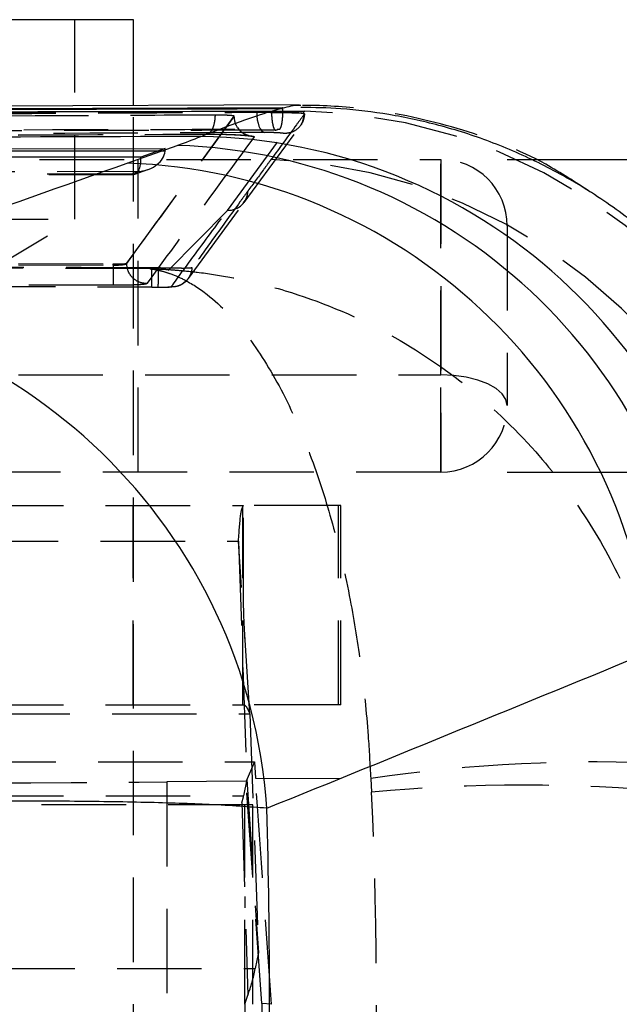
# Model space of a CAD drawing. Extents: x 11 to 368, y 17 to 293.
# Tile 8 of 24: x 196 to 205, y 52 to 67. Entities that reach past the tile are written whole.
import ezdxf

# ---------------------------------------------------------------- set-up
doc = ezdxf.new("R2010")
doc.units = 0
doc.linetypes.add('HIDDEN', pattern=[1.905, 1.27, -0.635])
doc.layers.get('0').update_dxf_attribs({"linetype": 'CONTINUOUS'})
doc.styles.add('SLDTEXTSTYLE0', font='TXT', dxfattribs={"width": 0.75})
doc.dimstyles.new('SLDDIMSTYLE1', dxfattribs={"dimtxt": 3.5, "dimasz": 3.302, "dimexe": 0, "dimexo": 0.0625, "dimgap": 0.875, "dimtad": 1, "dimdec": 3, "dimrnd": 1e-09, "dimzin": 12, "dimtxsty": 'SLDTEXTSTYLE0', "dimsah": 1, "dimcen": 0.09, "dimazin": 3, "dimtfac": 1, "dimtdec": 3, "dimtofl": 0, "dimtmove": 0, "dimatfit": 3, "dimtolj": 1, "dimtzin": 12})
doc.dimstyles.new('SLDDIMSTYLE2', dxfattribs={"dimtxt": 3.5, "dimasz": 3.302, "dimexe": 0, "dimexo": 0.0625, "dimgap": 0.875, "dimtad": 1, "dimdec": 3, "dimrnd": 1e-09, "dimzin": 12, "dimtxsty": 'SLDTEXTSTYLE0', "dimsah": 1, "dimcen": 0.09, "dimazin": 3, "dimtfac": 1, "dimtdec": 3, "dimtmove": 0, "dimatfit": 3, "dimtolj": 1, "dimtzin": 12})

# ---------------------------------------------------------------- blocks, each defined once
blk = doc.blocks.new('_D_5')
at = {"color": 179, "linetype": 'CONTINUOUS'}
for p, q in [((212.38, 59.966), (212.38, 66.316)), ((202.941, 59.966), (213.38, 59.966)), ((212.38, 59.966), (212.38, 43.966)), ((202.941, 43.966), (213.38, 43.966)), ((212.38, 43.966), (212.38, 37.616))]:
    blk.add_line(p, q, dxfattribs=at)
for points in [[(212.38, 59.966), (212.888, 63.268), (211.872, 63.268)], [(212.38, 43.966), (211.872, 40.664), (212.888, 40.664)]]:
    blk.add_solid(points, dxfattribs=at)
at = {"color": 179, "linetype": 'CONTINUOUS', "insert": (207.868, 48.262, -29.839), "char_height": 3.5, "attachment_point": 1, "rotation": 90, "style": 'SLDTEXTSTYLE0'}
blk.add_mtext('16', dxfattribs=at)
blk = doc.blocks.new('_D_11')
at = {"color": 179, "linetype": 'CONTINUOUS'}
for p, q in [((202.941, 64.666), (224.169, 64.666)), ((223.169, 64.666), (223.169, 39.266)), ((202.941, 39.266), (224.169, 39.266))]:
    blk.add_line(p, q, dxfattribs=at)
for points in [[(223.169, 64.666), (222.661, 61.364), (223.677, 61.364)], [(223.169, 39.266), (223.677, 42.568), (222.661, 42.568)]]:
    blk.add_solid(points, dxfattribs=at)
at = {"color": 179, "linetype": 'CONTINUOUS', "insert": (218.658, 46.322, -29.839), "char_height": 3.5, "attachment_point": 1, "rotation": 90, "style": 'SLDTEXTSTYLE0'}
blk.add_mtext('25,4', dxfattribs=at)

msp = doc.modelspace()

# ---------------------------------------------------------------- linework, layer by layer
at = {"color": 7, "linetype": 'CONTINUOUS'}
for p, q in [((197.3224, 66.7659), (192.5599, 66.7659)), ((197.3224, 65.4756), (197.3224, 66.7659)), ((199.5632, 65.4387), (185.9206, 65.4035)), ((199.8144, 65.4843), (186.2492, 65.4371)), ((199.3967, 65.391), (199.5697, 65.4387)), ((199.5697, 65.4387), (199.5632, 65.4387)), ((199.8144, 65.4816), (199.84, 65.48)), ((199.3928, 65.391), (199.3967, 65.391)), ((184.5188, 64.8221), (197.8004, 64.8275)), ((197.2271, 64.6095), (197.9808, 64.8771)), ((197.8004, 64.8275), (197.4336, 64.7009)), ((197.4336, 64.7009), (184.2951, 64.6956))]:
    msp.add_line(p, q, dxfattribs=at)
at = {"color": 7, "linetype": 'HIDDEN'}
for p, q in [((196.4412, 63.7659), (196.4412, 66.7659)), ((197.3224, 39.2659), (197.3224, 65.4756)), ((199.5697, 65.4249), (199.5192, 65.4247)), ((199.5697, 65.4249), (199.5697, 65.4387)), ((197.2205, 63.1038), (198.8375, 65.3158)), ((198.8375, 65.3096), (198.8375, 65.3158)), ((198.8375, 65.3094), (198.8375, 65.3096)), ((199.1746, 65.3741), (199.1746, 65.3916)), ((199.3237, 65.3908), (199.9003, 65.3934)), ((199.8565, 65.3625), (199.8681, 65.3605)), ((199.9003, 65.3934), (199.8681, 65.3605)), ((198.9842, 64.0195), (199.834, 65.175)), ((199.4565, 65.1051), (199.5129, 65.1209)), ((199.5188, 65.1209), (199.4615, 65.1051)), ((199.5129, 65.1209), (199.5188, 65.1209)), ((198.7369, 63.9), (199.5834, 65.0535)), ((199.4615, 65.1051), (199.4565, 65.1051)), ((197.7979, 64.7883), (197.6867, 64.7883)), ((182.5774, 64.6659), (201.9412, 64.6659)), ((197.3912, 59.9659), (197.3912, 64.6659)), ((201.9412, 61.4259), (201.9412, 64.6659)), ((201.9412, 64.6659), (201.9412, 59.9659)), ((184.6189, 64.4357), (197.3163, 64.4408)), ((197.2951, 64.4437), (184.6677, 64.4386)), ((184.7435, 64.4815), (197.4194, 64.4866)), ((197.4194, 64.4866), (197.2951, 64.4437)), ((197.3405, 64.4449), (197.5363, 64.5125)), ((198.1493, 62.8782), (198.9858, 64.0224)), ((198.7369, 63.9), (197.5989, 62.7486)), ((194.7714, 63.7659), (196.4412, 63.7659)), ((194.9412, 62.8647), (196.4412, 63.7659)), ((202.9412, 63.6659), (202.9412, 60.9659)), ((187.9754, 63.1294), (197.0177, 63.0937)), ((187.9754, 63.1117), (197.0177, 63.0772)), ((197.0177, 63.0772), (197.0177, 63.0937)), ((197.2205, 63.1024), (197.2205, 63.1038)), ((197.2205, 63.1023), (197.2205, 63.1024)), ((197.5812, 63.0354), (197.5699, 63.0239)), ((197.6003, 63.0353), (197.5812, 63.0354)), ((197.7006, 63.0341), (197.6003, 63.0353)), ((187.259, 62.7875), (197.5989, 62.749)), ((197.5988, 62.7452), (197.6952, 62.7433)), ((197.5989, 62.7486), (197.5989, 62.7481)), ((197.5989, 62.7486), (197.6952, 62.7477)), ((176.5432, 61.4259), (201.9412, 61.4259)), ((201.9412, 59.9659), (201.9412, 61.4259)), ((201.9412, 59.9659), (174.7628, 59.9659)), ((185.4744, 59.4659), (198.9778, 59.4659)), ((197.3162, 56.4659), (197.3162, 59.4659)), ((198.9679, 56.4659), (198.9679, 59.4659)), ((198.9778, 58.0102), (198.9778, 59.4659)), ((200.4047, 59.4659), (198.9778, 59.4659)), ((200.4047, 56.4659), (200.4047, 59.4659)), ((200.4412, 59.4659), (200.4047, 59.4659)), ((200.4412, 56.4659), (200.4412, 59.4659)), ((185.3978, 58.93), (198.9012, 58.93)), ((198.9012, 58.93), (199.0274, 55.3448)), ((199.0737, 56.332), (198.9012, 58.93)), ((185.4744, 56.4659), (198.9778, 56.4659)), ((200.4047, 56.4659), (198.9778, 56.4659)), ((200.4412, 56.4659), (200.4047, 56.4659)), ((185.5702, 56.332), (199.0737, 56.332)), ((199.0737, 56.332), (199.1998, 52.7467)), ((185.3595, 55.6093), (199.1402, 55.6093)), ((199.1402, 55.6093), (199.0165, 55.3201)), ((199.1402, 55.6093), (199.1574, 55.3642)), ((199.1574, 55.3642), (200.8883, 55.3578)), ((200.8883, 55.3578), (200.9026, 55.155)), ((199.0165, 55.3201), (197.8235, 55.3082)), ((197.8235, 55.3082), (197.8235, 48.6237)), ((199.0274, 55.3448), (198.9787, 55.0999)), ((199.2515, 51.9766), (199.0165, 55.3201)), ((199.0274, 55.3448), (199.1998, 52.7467)), ((185.4752, 55.0999), (198.9787, 55.0999)), ((199.116, 54.9659), (185.616, 54.9659)), ((198.9509, 55), (199.0402, 52.1022)), ((198.9979, 51.9659), (198.9979, 54.9659)), ((199.116, 51.9659), (199.116, 54.9659)), ((198.9944, 53.5888), (198.9979, 53.4182)), ((199.1998, 52.7467), (199.1511, 52.5018)), ((185.6476, 52.5018), (199.1511, 52.5018)), ((198.9979, 51.9659), (199.0402, 52.1022)), ((198.9979, 51.9659), (198.9979, 48.9659)), ((199.3952, 51.9666), (199.2515, 51.9766)), ((199.2515, 51.9766), (199.2515, 48.6094))]:
    msp.add_line(p, q, dxfattribs=at)
at = {"color": 8, "linetype": 'CONTINUOUS'}
msp.add_line((197.6867, 64.7883), (184.5224, 64.7829), dxfattribs=at)
at = {"color": 7, "linetype": 'HIDDEN', "flags": 128}
for points in [[(199.1746, 65.3741), (199.1769, 65.3169), (199.1836, 65.2618), (199.1945, 65.2106), (199.2093, 65.1653), (199.2274, 65.1274), (199.2481, 65.0982), (199.2707, 65.0789), (199.2945, 65.0702)], [(197.7179, 62.7471), (197.7721, 62.7465), (197.8586, 62.7475), (197.9458, 62.7546), (197.9914, 62.7654), (198.0499, 62.7904), (198.1317, 62.8563), (198.1387, 62.8645), (198.1433, 62.8703), (198.1438, 62.871), (198.1441, 62.8714), (198.1442, 62.8715), (198.1443, 62.8716), (198.1443, 62.8717), (198.1443, 62.8717), (198.1443, 62.8717), (198.1444, 62.8717)], [(202.9412, 60.9659), (202.9219, 61.0557), (202.865, 61.142), (202.7726, 61.2215), (202.6483, 61.2912), (202.4967, 61.3484), (202.3238, 61.3909), (202.1362, 61.4171), (201.9412, 61.4259)]]:
    msp.add_lwpolyline(points, dxfattribs=at)
at = {"color": 7, "linetype": 'HIDDEN'}
for centre, radius, start, end in [((199.5218, 65.3701), 0.3683, 329.15818, 357.06519), ((199.7059, 57.2604), 8.1353, 5.18183, 88.63081), ((199.0427, 56.5386), 8.1356, 5.18416, 87.54468), ((201.9412, 63.6659), 1, 0, 90), ((198.7415, 64.2033), 0.3034, 269.13125, 358.09756), ((255.6561, 62.7994), 58.6391, 179.728609, 180.025668), ((152.1914, 63.1138), 45.409, 359.53861, 359.90093), ((179.117, 63.2387), 18.5847, 358.48611, 359.3692), ((201.9412, 60.9659), 1, 270, 0), ((204.3117, 32.1773), 23.432, 87.25698, 98.40092), ((203.1847, 30.4604), 24.7998, 84.7199, 95.2801), ((198.4526, 55.1921), 0.5341, 338.92017, 350.05983), ((197.0462, 52.8708), 2.137, 338.92236, 350.05864)]:
    msp.add_arc(centre, radius, start, end, dxfattribs=at)
at = {"color": 7, "linetype": 'CONTINUOUS'}
for centre, radius, start, end in [((198.2026, 56.783), 8.2288, 6.22274, 89.09376), ((197.7058, 56.681), 8.2007, 6.02172, 88.07806), ((196.9521, 56.4134), 8.2007, 6.02173, 88.07804), ((191.1256, 54.3475), 8.2216, 3.94427, 87.8939)]:
    msp.add_arc(centre, radius, start, end, dxfattribs=at)
for centre, major_axis, ratio, start_param, end_param in [((182.0423, 64.7949), (17.3026, 1.0224), 0.125004, 5.8759933, 5.9319874), ((136.1909, 60.0094), (160.1287, 50.7936), 0.0895751, 5.0360231, 5.0748778), ((136.6587, 51.9659), (162.4402, 58.0551), 0.1132492, 5.0676668, 5.1065216), ((164.9583, 51.9659), (0, 60.9), 0.5650206, 4.6639773, 4.7608007)]:
    msp.add_ellipse(centre, major_axis=major_axis, ratio=ratio, start_param=start_param, end_param=end_param, dxfattribs=at)
at = {"color": 7, "linetype": 'HIDDEN'}
for centre, major_axis, ratio, start_param, end_param in [((197.5238, 64.8303), (-0.0039, 0.3074), 0.8999322, 4.5639318, 4.6918919), ((197.2776, 64.7453), (-0.051, 0.3035), 0.488824, 2.9226521, 4.484026), ((197.4018, 64.7882), (0.3947, 0.0663), 0.7530838, 4.6306608, 6.0640747), ((199.263, 51.9659), (-4.2587, 60.9), 0.0021615, 4.7122478, 4.7680673), ((188.52, 55.326), (10.1507, -0.0001), 0.0043633, 4.4436473, 5.871734), ((147.6511, 51.9659), (0, 60.9), 0.8756096, 4.6599993, 4.7647787), ((199.2623, 51.9659), (0, 60.9), 0.0021828, 4.6565741, 4.712399)]:
    msp.add_ellipse(centre, major_axis=major_axis, ratio=ratio, start_param=start_param, end_param=end_param, dxfattribs=at)
at = {"color": 8, "linetype": 'CONTINUOUS'}
for points, knots in [([(199.5192, 65.4247), (197.2599, 65.4196), (192.7271, 65.4094), (188.1944, 65.3974), (185.9209, 65.3914)], [0, 0, 0, 0, 0.4984398, 1, 1, 1, 1]), ([(199.5632, 65.4387), (199.655, 65.4604), (199.7674, 65.4871), (199.8071, 65.4824), (199.8144, 65.4816)], [0, 0, 0, 0, 0.8164318, 1, 1, 1, 1])]:
    msp.add_open_spline(points, degree=3, knots=knots, dxfattribs=at)
at = {"color": 7, "linetype": 'HIDDEN'}
for points, knots in [([(199.5188, 65.1209), (199.5251, 65.1261), (199.5377, 65.1366), (199.5535, 65.1963), (199.5646, 65.2802), (199.5692, 65.3619), (199.5696, 65.4105), (199.5697, 65.4249)], [0, 0, 0, 0, 0.2308706, 0.4618634, 0.6889428, 0.9083367, 1, 1, 1, 1]), ([(204.1816, 64.1805), (203.9641, 64.3242), (203.3709, 64.716), (202.2668, 65.1387), (201.0769, 65.4115), (200.2629, 65.4748), (199.911, 65.478), (199.8652, 65.4785)], [0, 0, 0, 0, 0.1708166, 0.4656481, 0.7690296, 0.9698751, 1, 1, 1, 1]), ([(187.2663, 65.3331), (189.2511, 65.3435), (193.2205, 65.3643), (197.1899, 65.3825), (199.1746, 65.3916)], [0, 0, 0, 0, 0.4999998, 1, 1, 1, 1]), ([(187.2663, 65.3141), (189.2314, 65.3247), (193.2008, 65.346), (197.1702, 65.3647), (199.1746, 65.3741)], [0, 0, 0, 0, 0.4950387, 1, 1, 1, 1]), ([(198.5491, 65.3325), (198.3861, 65.3317), (197.4854, 65.3272), (194.0033, 65.3097), (190.6843, 65.2911), (188.1029, 65.2767)], [0, 0, 0, 0, 0.0468243, 0.2586605, 1, 1, 1, 1]), ([(197.2205, 63.1024), (197.4906, 63.4719), (198.0312, 64.2115), (198.5686, 64.9433), (198.8375, 65.3094)], [0, 0, 0, 0, 0.4995956, 1, 1, 1, 1]), ([(198.5491, 65.3325), (198.5476, 65.3046), (198.5442, 65.2428), (198.5241, 65.1572), (198.4924, 65.0878), (198.4593, 65.0552), (198.4337, 65.0461), (198.4219, 65.0468), (198.417, 65.0471)], [0, 0, 0, 0, 0.1762942, 0.3910952, 0.6058843, 0.8207002, 0.9262817, 1, 1, 1, 1]), ([(198.827, 65.32), (198.8175, 65.3214), (198.7985, 65.3241), (198.7454, 65.3278), (198.6813, 65.3306), (198.6121, 65.3324), (198.5697, 65.3325), (198.5491, 65.3325)], [0, 0, 0, 0, 0.2025728, 0.405138, 0.607682, 0.8100693, 1, 1, 1, 1]), ([(198.8375, 65.3096), (198.8374, 65.3112), (198.8371, 65.3146), (198.8304, 65.3182), (198.827, 65.32)], [0, 0, 0, 0, 0.4796491, 1, 1, 1, 1]), ([(198.8375, 65.3158), (198.8363, 65.3171), (198.835, 65.3185), (198.8274, 65.3199), (198.827, 65.32)], [0, 0, 0, 0, 0.9456643, 1, 1, 1, 1]), ([(199.1356, 65.0055), (199.0964, 65.0108), (199.018, 65.0215), (198.9197, 65.0921), (198.8511, 65.1916), (198.842, 65.2702), (198.8375, 65.3094)], [0, 0, 0, 0, 0.2499944, 0.4999982, 0.7500005, 1, 1, 1, 1]), ([(199.1746, 65.3741), (199.2289, 65.3741), (199.3379, 65.374), (199.5135, 65.3722), (199.6719, 65.3693), (199.7915, 65.3659), (199.8368, 65.3635), (199.8565, 65.3625)], [0, 0, 0, 0, 0.2093333, 0.4203344, 0.6298007, 0.8393084, 1, 1, 1, 1]), ([(199.3237, 65.3908), (199.3291, 65.3907), (199.3912, 65.3898), (199.5131, 65.3867), (199.6714, 65.3795), (199.7912, 65.371), (199.8367, 65.3651), (199.8565, 65.3625)], [0, 0, 0, 0, 0.0246731, 0.2835674, 0.5417145, 0.8000229, 1, 1, 1, 1]), ([(199.8938, 65.35), (199.8862, 65.3397), (199.8461, 65.2853), (199.6787, 65.0583), (199.5187, 64.8403), (199.3912, 64.6667)], [0, 0, 0, 0, 0.0455616, 0.2396174, 1, 1, 1, 1]), ([(199.3967, 65.391), (199.3975, 65.3637), (199.3993, 65.3032), (199.4091, 65.2188), (199.4244, 65.15), (199.4427, 65.1083), (199.4554, 65.1062), (199.4615, 65.1051)], [0, 0, 0, 0, 0.1704796, 0.3784456, 0.5887151, 0.8041765, 1, 1, 1, 1]), ([(199.8938, 65.35), (199.8888, 65.3122), (199.8785, 65.2341), (199.808, 65.1348), (199.705, 65.0649), (199.6239, 65.0573), (199.5834, 65.0535)], [0, 0, 0, 0, 0.2383405, 0.4922256, 0.7461148, 1, 1, 1, 1]), ([(199.8681, 65.3605), (199.8714, 65.3599), (199.8898, 65.3563), (199.892, 65.3528), (199.8938, 65.35)], [0, 0, 0, 0, 0.1796358, 1, 1, 1, 1]), ([(186.1484, 65.0881), (186.3328, 65.0886), (187.2549, 65.0911), (191.1277, 65.1014), (195.3981, 65.1117), (198.9309, 65.1196), (199.5129, 65.1209)], [0, 0, 0, 0, 0.0413972, 0.206986, 0.8693414, 1, 1, 1, 1]), ([(198.4248, 65.0465), (198.4329, 65.0465), (198.496, 65.0468), (198.6296, 65.0453), (198.8125, 65.0396), (198.9541, 65.0316), (199.0311, 65.0247), (199.0589, 65.0209), (199.0617, 65.0202), (199.0514, 65.0225), (199.0285, 65.0295), (198.9873, 65.0477), (198.932, 65.0838), (198.9036, 65.1273), (198.8907, 65.1472)], [0, 0, 0, 0, 0.0242397, 0.1884019, 0.3569922, 0.5182832, 0.6384877, 0.706517, 0.7534941, 0.7848299, 0.8145862, 0.8567534, 0.9347167, 1, 1, 1, 1]), ([(199.4565, 65.1051), (199.2721, 65.1047), (198.35, 65.1028), (194.4772, 65.0945), (190.2049, 65.0846), (186.6703, 65.0756), (186.0863, 65.0741)], [0, 0, 0, 0, 0.0413801, 0.2069002, 0.8689805, 1, 1, 1, 1]), ([(199.2945, 65.0702), (197.2904, 65.0608), (193.3217, 65.0421), (189.353, 65.0208), (187.3885, 65.0102)], [0, 0, 0, 0, 0.5049857, 1, 1, 1, 1]), ([(187.9691, 64.9928), (189.7105, 65.0024), (193.1931, 65.0215), (196.6758, 65.0386), (198.417, 65.0471)], [0, 0, 0, 0, 0.5000106, 1, 1, 1, 1]), ([(187.9775, 64.992), (188.8917, 64.9972), (192.3741, 65.0169), (195.8565, 65.0331), (198.4247, 65.0451)], [0, 0, 0, 0, 0.2625075, 1, 1, 1, 1]), ([(199.1356, 65.0055), (198.8675, 64.6393), (198.3317, 63.9075), (197.7928, 63.1679), (197.5236, 62.7983)], [0, 0, 0, 0, 0.5004064, 1, 1, 1, 1]), ([(198.417, 65.0471), (198.4277, 65.0471), (198.4908, 65.0473), (198.6173, 65.0459), (198.7839, 65.0411), (198.9027, 65.0353), (199.004, 65.0286), (199.0875, 65.0207), (199.1337, 65.012), (199.1351, 65.0072), (199.1356, 65.0055)], [0, 0, 0, 0, 0.033717, 0.1996238, 0.3655974, 0.5156342, 0.5814009, 0.7474434, 0.9134759, 1, 1, 1, 1]), ([(199.5834, 65.0535), (199.5819, 65.0549), (199.579, 65.0575), (199.5453, 65.0616), (199.4948, 65.0653), (199.4309, 65.0682), (199.3604, 65.0701), (199.3164, 65.0701), (199.2945, 65.0702)], [0, 0, 0, 0, 0.1697306, 0.3350802, 0.5005605, 0.6661674, 0.8331483, 1, 1, 1, 1]), ([(199.3912, 64.6667), (199.3838, 64.6566), (199.3438, 64.602), (199.2283, 64.4445), (199.1202, 64.2966), (199.0447, 64.1933)], [0, 0, 0, 0, 0.064494, 0.3466837, 1, 1, 1, 1]), ([(199.0447, 64.1933), (199.037, 64.1827), (198.9967, 64.1275), (198.8258, 63.8931), (198.5543, 63.5198), (198.315, 63.1882), (198.2066, 63.0381)], [0, 0, 0, 0, 0.0276703, 0.1446946, 0.6127921, 1, 1, 1, 1]), ([(197.8913, 62.7535), (198.0015, 62.9036), (198.2839, 63.2883), (198.5653, 63.6683), (198.7369, 63.9)], [0, 0, 0, 0, 0.3900923, 1, 1, 1, 1]), ([(197.5699, 63.0239), (195.8124, 63.0295), (192.3347, 63.0405), (188.8569, 63.053), (187.1366, 63.0592)], [0, 0, 0, 0, 0.5053352, 1, 1, 1, 1]), ([(197.5812, 63.0354), (197.3846, 63.036), (196.376, 63.0392), (192.9358, 63.0505), (189.6922, 63.0623), (187.2606, 63.0712)], [0, 0, 0, 0, 0.057159, 0.2931894, 1, 1, 1, 1]), ([(197.0177, 63.0937), (197.0405, 63.0937), (197.0863, 63.0938), (197.1473, 63.0956), (197.1933, 63.0983), (197.2161, 63.1012), (197.2194, 63.1031), (197.2205, 63.1038)], [0, 0, 0, 0, 0.2203586, 0.442258, 0.6640239, 0.8854864, 1, 1, 1, 1]), ([(197.0177, 63.0772), (197.0385, 63.0773), (197.0823, 63.0775), (197.1424, 63.0814), (197.1899, 63.088), (197.2153, 63.0954), (197.2191, 63.1004), (197.2205, 63.1023)], [0, 0, 0, 0, 0.2002671, 0.4215931, 0.6431208, 0.8649114, 1, 1, 1, 1]), ([(197.5236, 62.7983), (197.4839, 62.8031), (197.4045, 62.8127), (197.3045, 62.8831), (197.2344, 62.9833), (197.2252, 63.0627), (197.2205, 63.1023)], [0, 0, 0, 0, 0.2499981, 0.4999969, 0.7500012, 1, 1, 1, 1]), ([(197.5699, 63.0239), (197.5722, 63.0236), (197.575, 63.0232), (197.5795, 63.0226), (197.5846, 63.0218), (197.5945, 63.0203), (197.6113, 63.0177), (197.6394, 63.0128), (197.6866, 63.0035), (197.7659, 62.9844), (197.8999, 62.9428), (198.1285, 62.8445), (198.5336, 62.585), (199.0454, 62.0507), (199.5809, 61.1803), (200.0058, 60.2032), (200.3397, 59.1415), (200.5798, 58.1051), (200.7498, 57.0498), (200.8468, 56.1431), (200.8769, 55.5734), (200.8883, 55.3578)], [0, 0, 0, 0, 0.0014899, 0.0017409, 0.002847, 0.0047788, 0.008021, 0.0134643, 0.0226047, 0.0379678, 0.063854, 0.1077881, 0.1839616, 0.3255819, 0.4500057, 0.5743789, 0.6747858, 0.7751663, 0.8613577, 0.9475382, 1, 1, 1, 1]), ([(197.5699, 63.0239), (197.5754, 63.0238), (197.5819, 63.0236), (197.5925, 63.0232), (197.6047, 63.0228), (197.6281, 63.022), (197.6676, 63.0205), (197.7339, 63.0175), (197.8453, 63.0113), (198.0326, 62.9976), (198.3489, 62.965), (198.8889, 62.882), (199.8461, 62.6498), (201.0563, 62.15), (202.3236, 61.3157), (203.3305, 60.3674), (204.1229, 59.3284), (204.6937, 58.3083), (205.0992, 57.2647), (205.3319, 56.3647), (205.4053, 55.7972), (205.4331, 55.5824)], [0, 0, 0, 0, 0.0014899, 0.0017408, 0.0028456, 0.0047766, 0.0080178, 0.0134595, 0.0225978, 0.037958, 0.0638408, 0.1077711, 0.1839428, 0.3255817, 0.4500052, 0.5743782, 0.6747847, 0.7751647, 0.8613565, 0.9475374, 1, 1, 1, 1]), ([(198.2066, 63.0381), (198.1965, 63.0351), (198.1777, 63.0293), (198.0716, 63.028), (197.933, 63.0297), (197.8007, 63.0323), (197.7222, 63.0337), (197.7006, 63.0341)], [0, 0, 0, 0, 0.2531991, 0.4740513, 0.6948996, 0.915788, 1, 1, 1, 1]), ([(197.8914, 62.7535), (197.9118, 62.7539), (197.9527, 62.7546), (198.0122, 62.7712), (198.0672, 62.7985), (198.1156, 62.8365), (198.1554, 62.8834), (198.1849, 62.9373), (198.2017, 62.9899), (198.2052, 63.0242), (198.2066, 63.0381)], [0, 0, 0, 0, 0.1300804, 0.2601652, 0.3902445, 0.5203206, 0.6504017, 0.7804829, 0.9105652, 1, 1, 1, 1]), ([(187.259, 62.7862), (187.462, 62.7854), (188.477, 62.7814), (191.9236, 62.7681), (195.1673, 62.757), (197.5989, 62.7486)], [0, 0, 0, 0, 0.0588977, 0.2944884, 1, 1, 1, 1]), ([(197.0171, 62.7732), (196.8141, 62.7739), (195.7991, 62.7775), (192.7842, 62.7885), (189.9724, 62.7997), (187.9726, 62.8077)], [0, 0, 0, 0, 0.0673331, 0.3366657, 1, 1, 1, 1]), ([(197.5236, 62.7983), (197.52, 62.7964), (197.5105, 62.7914), (197.4471, 62.7839), (197.3286, 62.7774), (197.1785, 62.7734), (197.0692, 62.7732), (197.0171, 62.7732)], [0, 0, 0, 0, 0.1352426, 0.356265, 0.5772256, 0.7981575, 1, 1, 1, 1]), ([(197.6952, 62.7477), (197.7069, 62.7476), (197.7406, 62.7471), (197.7943, 62.747), (197.8458, 62.7479), (197.882, 62.75), (197.8882, 62.7523), (197.8914, 62.7535)], [0, 0, 0, 0, 0.1150367, 0.3330159, 0.5530843, 0.7757359, 1, 1, 1, 1]), ([(198.9012, 58.93), (198.912, 59.0852), (198.9334, 59.3955), (198.963, 59.4425), (198.9778, 59.4659)], [0, 0, 0, 0, 0.5000002, 1, 1, 1, 1]), ([(199.0011, 57.4254), (198.994, 57.5582), (198.9794, 57.8314), (198.9783, 57.9495), (198.9778, 58.0102)], [0, 0, 0, 0, 0.4861843, 1, 1, 1, 1]), ([(199.0737, 56.332), (199.0572, 56.3708), (199.0242, 56.4483), (198.9933, 56.4601), (198.9778, 56.4659)], [0, 0, 0, 0, 0.4999988, 1, 1, 1, 1])]:
    msp.add_open_spline(points, degree=3, knots=knots, dxfattribs=at)
at = {"color": 7, "linetype": 'CONTINUOUS'}
for points, knots in [([(207.8959, 58.066), (207.884, 58.2271), (207.8457, 58.748), (207.6404, 59.5997), (207.2872, 60.5873), (206.8206, 61.4912), (206.2661, 62.3052), (205.6377, 63.0252), (204.9515, 63.6488), (204.2226, 64.175), (203.4662, 64.6046), (202.6971, 64.94), (201.9296, 65.1863), (201.1781, 65.3475), (200.4825, 65.4364), (200.0395, 65.4442), (199.8389, 65.4477)], [0, 0, 0, 0, 0.040356, 0.1305315, 0.2178254, 0.3022528, 0.3841073, 0.4635579, 0.5406817, 0.6154814, 0.6878942, 0.7577888, 0.8249595, 0.8891076, 0.9498089, 1, 1, 1, 1]), ([(185.7329, 65.3613), (185.8891, 65.3617), (186.7829, 65.3638), (190.6273, 65.3729), (195.0244, 65.3824), (198.6839, 65.3896), (199.3928, 65.391)], [0, 0, 0, 0, 0.0342978, 0.1962984, 0.8443015, 1, 1, 1, 1]), ([(198.3328, 65.0108), (198.5439, 65.0926), (198.9678, 65.2568), (199.2508, 65.3461), (199.3928, 65.391)], [0, 0, 0, 0, 0.4981663, 1, 1, 1, 1]), ([(198.3328, 65.0108), (195.1221, 65.0004), (190.5886, 64.9858), (186.0495, 64.9692), (184.7251, 64.9644)], [0, 0, 0, 0, 0.7082245, 1, 1, 1, 1]), ([(199.3277, 54.9131), (199.0606, 54.9329), (198.568, 54.9694), (197.5272, 55.0022), (196.2809, 55.0217), (194.8571, 55.0224), (193.3362, 55.0059), (191.9104, 54.9784), (190.4717, 54.9384), (189.0814, 54.8892), (188.2226, 54.8492), (187.8077, 54.8299)], [0, 0, 0, 0, 0.1282929, 0.2365568, 0.3448207, 0.4835259, 0.5879897, 0.6924538, 0.7972376, 0.9020217, 1, 1, 1, 1])]:
    msp.add_open_spline(points, degree=3, knots=knots, dxfattribs=at)

# ---------------------------------------------------------------- dimensions: what is measured, and where the dimension line sits
at = {"color": 179, "linetype": 'CONTINUOUS'}
for base, p1, p2, dimstyle, picture, middle in [((212.3797, 43.9659), (201.9412, 59.9659), (201.9412, 43.9659), 'SLDDIMSTYLE2', '_D_5', (212.3797, 52.2697)), ((223.1694, 39.2659), (201.9412, 64.6659), (201.9412, 39.2659), 'SLDDIMSTYLE1', '_D_11', (223.1694, 52.2697))]:
    dim = msp.add_linear_dim(base=base, p1=p1, p2=p2, angle=90, dimstyle=dimstyle, dxfattribs=at)
    dim.commit()
    dim.dimension.update_dxf_attribs({"geometry": picture, "text_midpoint": middle, "dimtype": 160})

doc.saveas('drawing.dxf')
